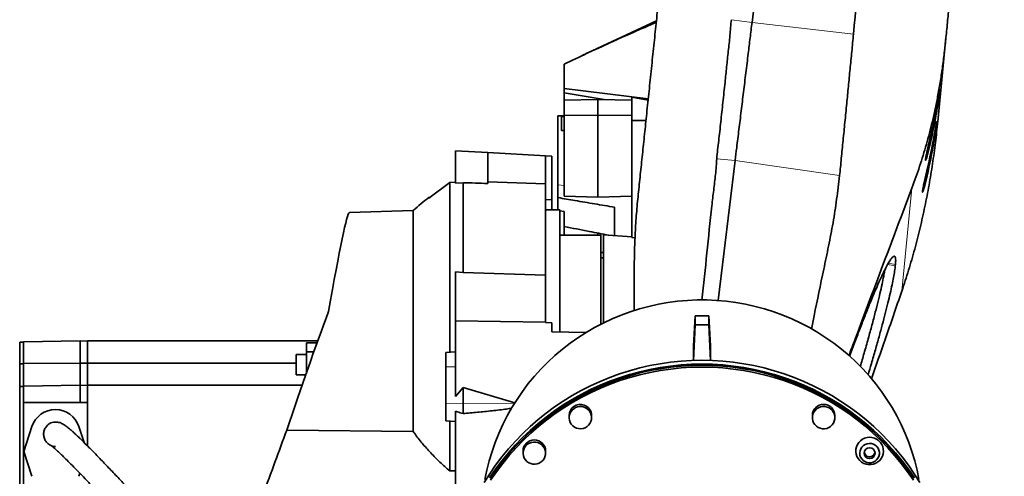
# Model space of a CAD drawing. Header units: millimetres. Extents: x 0 to 12115, y 0 to 8400.
# Tile 103 of 123: x 10505 to 11305, y 3738 to 4109. Entities that reach past the tile are written whole.
import ezdxf

# ---------------------------------------------------------------- set-up
doc = ezdxf.new("R2010")
doc.units = ezdxf.units.MM
doc.header["$LTSCALE"] = 20

msp = doc.modelspace()

# ---------------------------------------------------------------- linework, layer by layer
at = {"color": 7, "linetype": 'Continuous', "lineweight": 35}
for p, q in [((11099.791513, 4107.138284), (11194.330179, 4880.32952)), ((11022.134798, 4108.284691), (10961.940737, 4080.215739)), ((11257.27481, 4094.782512), (11250.597838, 4026.601442)), ((10947.140545, 4073.241443), (10947.140545, 4053.393749)), ((10947.140545, 4053.393749), (11015.520255, 4045.069749)), ((10947.140545, 4053.393749), (10947.140545, 4049.965084)), ((10947.140545, 4049.965084), (10979.71453, 4044.448772)), ((10947.140545, 4049.965084), (10947.140545, 4043.846939)), ((11015.409542, 4044.011668), (11002.140545, 4046.264167)), ((11002.140545, 4046.264167), (11002.140545, 4027.430694)), ((10947.140545, 4043.846939), (10974.640545, 4044.584939)), ((10947.140545, 4043.846939), (10947.140545, 4031.489431)), ((10974.640545, 4044.584939), (10974.640545, 4031.839278)), ((11002.140545, 4043.846939), (10974.640545, 4044.584939)), ((10942.140545, 4031.219599), (10942.140545, 3975.041226)), ((10947.140545, 4030.651839), (10945.140545, 4030.651839)), ((10945.140545, 4025.001839), (10945.140545, 4030.651839)), ((10947.140545, 4031.489431), (10974.640545, 4031.839278)), ((10947.140545, 4031.489431), (10947.140545, 3965.877054)), ((10974.640545, 4031.839278), (10974.640545, 3965.150889)), ((11002.140545, 4031.489431), (10974.640545, 4031.839278)), ((10945.140545, 4019.351839), (10945.140545, 4025.001839)), ((11013.674579, 4027.430694), (11002.140545, 4027.430694)), ((11002.140545, 4027.430694), (11002.140545, 3932.286775)), ((10945.140545, 4019.351839), (10947.140545, 4019.351839)), ((10885.140545, 4001.266141), (10859.140545, 4002.628743)), ((10859.140545, 3976.454891), (10859.140545, 4002.628743)), ((10885.140545, 4001.266141), (10885.140545, 3976.24261)), ((10932.140545, 3998.802976), (10885.140545, 4001.266141)), ((10932.140545, 3998.802976), (10932.140545, 3975.974605)), ((10937.140545, 3998.540937), (10932.140545, 3998.802976)), ((10937.140545, 3963.132699), (10937.140545, 3998.540937)), ((11072.158315, 3881.138196), (11086.068558, 3994.904119)), ((10837.32549, 3964.199901), (10854.35312, 3977.112023)), ((10854.35312, 3977.112023), (10859.140545, 3977.381202)), ((10854.35312, 3839.154442), (10854.35312, 3977.112023)), ((10865.140545, 3976.847777), (10859.140545, 3976.454891)), ((10865.140545, 3976.847777), (10865.140545, 3903.802725)), ((10932.140545, 3975.974605), (10885.140545, 3977.615881)), ((10932.140545, 3975.974605), (10932.140545, 3901.833079)), ((10942.140545, 3975.041226), (10942.140545, 3964.719898)), ((10947.140545, 3965.877054), (10974.640545, 3965.150889)), ((11002.140545, 3965.877054), (10974.640545, 3965.150889)), ((10838.277597, 3964.921887), (10837.32549, 3964.87199)), ((10837.32549, 3964.87199), (10837.32549, 3964.199901)), ((10937.140545, 3963.132699), (10932.140545, 3962.911278)), ((10937.140545, 3954.814297), (10937.140545, 3963.132699)), ((10824.623638, 3954.399415), (10772.849781, 3952.591432)), ((10824.623638, 3954.399415), (10824.623638, 3774.743385)), ((10943.640545, 3954.814297), (10932.140545, 3954.814297)), ((10943.640545, 3954.814297), (10943.640545, 3855.532699)), ((10943.640545, 3954.012599), (10947.140545, 3953.456647)), ((10977.140545, 3934.314297), (10943.640545, 3934.314297)), ((10947.140545, 3934.314297), (10947.140545, 3941.09306)), ((10974.640545, 3934.314297), (10974.640545, 3935.926061)), ((10977.140545, 3934.314297), (10977.140545, 3861.92872)), ((11002.140545, 3932.940007), (10979.148288, 3934.536087)), ((11004.752776, 3932.107022), (11002.140545, 3932.286775)), ((10979.140545, 3920.286285), (10977.140545, 3920.215502)), ((10979.140545, 3915.814297), (10977.140545, 3915.814297)), ((11216.232622, 3910.393794), (11216.12854, 3909.330975)), ((10865.140545, 3903.802725), (10859.140545, 3904.402849)), ((10859.140545, 3904.402849), (10859.140545, 3864.750052)), ((10865.140545, 3903.802725), (10932.140545, 3901.833079)), ((10932.140545, 3901.833079), (10932.140545, 3863.532705)), ((11004.140545, 3905.009023), (11004.140545, 3872.911216)), ((10859.140545, 3803.2828), (10859.140545, 3864.750052)), ((10859.140545, 3864.750052), (10932.140545, 3863.532705)), ((10932.140545, 3863.32122), (10932.140545, 3863.532705)), ((10932.140545, 3863.32122), (10937.140545, 3862.939039)), ((10937.140545, 3855.661611), (10937.140545, 3862.939039)), ((11052.202194, 3844.113758), (11053.624254, 3868.702311)), ((11053.624254, 3868.702311), (11053.624254, 3861.483855)), ((11064.656836, 3868.702311), (11053.624254, 3868.702311)), ((11064.656836, 3868.702311), (11064.656836, 3861.483855)), ((11066.078896, 3844.113758), (11064.656836, 3868.702311)), ((10937.140545, 3855.661611), (10964.962851, 3855.109825)), ((11053.624254, 3861.483855), (11052.20755, 3832.481534)), ((11064.656836, 3861.483855), (11053.624254, 3861.483855)), ((11064.656836, 3861.483855), (11066.073541, 3832.481534)), ((10508.140545, 3847.314297), (10505.140545, 3847.314297)), ((10505.140545, 3847.314297), (10505.140545, 3829.812549)), ((10508.140545, 3847.511364), (10554.140545, 3848.314297)), ((10508.140545, 3829.911705), (10508.140545, 3847.511364)), ((10554.140545, 3830.314297), (10554.140545, 3848.314297)), ((10560.140545, 3848.209566), (10554.140545, 3848.314297)), ((10747.195195, 3848.314297), (10560.140545, 3848.314297)), ((10560.140545, 3848.314297), (10560.140545, 3830.314297)), ((10738.140545, 3846.706602), (10746.61136, 3846.706602)), ((10738.140545, 3839.438652), (10738.140545, 3846.706602)), ((11179.035843, 3836.003966), (11183.526028, 3847.990367)), ((10738.140545, 3822.999383), (10738.140545, 3839.438652)), ((10738.140545, 3839.438652), (10743.98751, 3839.438652)), ((10859.140545, 3839.573287), (10851.140545, 3838.873378)), ((10851.140545, 3838.873378), (10851.140545, 3827.221169)), ((11052.202194, 3844.113758), (11052.202194, 3832.481356)), ((11066.078896, 3844.113758), (11066.078896, 3832.481356)), ((10508.140545, 3829.812549), (10505.140545, 3829.812549)), ((10505.140545, 3829.812549), (10505.140545, 3811.314297)), ((10508.140545, 3829.911705), (10554.140545, 3830.314297)), ((10508.140545, 3811.511364), (10508.140545, 3829.911705)), ((10554.140545, 3812.314297), (10554.140545, 3830.314297)), ((10560.140545, 3830.261913), (10554.140545, 3830.314297)), ((10729.640545, 3830.314297), (10560.140545, 3830.314297)), ((10560.140545, 3830.314297), (10560.140545, 3812.314297)), ((10738.140545, 3837.159975), (10729.640545, 3837.159975)), ((10729.640545, 3837.159975), (10729.640545, 3820.889975)), ((10851.140545, 3827.221169), (10851.140545, 3797.337293)), ((10729.640545, 3820.889975), (10737.398612, 3820.889975)), ((10508.140545, 3811.314297), (10505.140545, 3811.314297)), ((10505.140545, 3811.314297), (10505.140545, 3705.314297)), ((10508.140545, 3811.511364), (10554.140545, 3812.314297)), ((10508.140545, 3798.335192), (10508.140545, 3811.511364)), ((10554.140545, 3798.349207), (10554.140545, 3812.314297)), ((10560.140545, 3812.209566), (10554.140545, 3812.314297)), ((10560.140545, 3812.314297), (10560.140545, 3763.082142)), ((10734.400819, 3812.314297), (10560.140545, 3812.314297)), ((10865.140545, 3810.34979), (10859.140545, 3803.2828)), ((10907.054918, 3797.891409), (10865.140545, 3810.34979)), ((10865.140545, 3810.34979), (10865.140545, 3797.444958)), ((10508.140545, 3798.335192), (10554.140545, 3798.349207)), ((10508.140545, 3798.335192), (10508.140545, 3798.331752)), ((10508.140545, 3798.331752), (10508.140545, 3718.296842)), ((10508.140545, 3798.314297), (10560.140545, 3798.314297)), ((10560.140545, 3798.347379), (10554.140545, 3798.349207)), ((10851.140545, 3797.337293), (10851.140545, 3783.439184)), ((10859.140545, 3791.264524), (10859.140545, 3712.39985)), ((10865.140545, 3797.444958), (10865.140545, 3789.271104)), ((10532.513921, 3782.288838), (10535.854124, 3782.41934)), ((10851.140545, 3783.439184), (10859.140545, 3782.739275)), ((10854.35312, 3742.66654), (10854.35312, 3783.15812)), ((10951.240984, 3787.700099), (10951.240984, 3785.96767)), ((10969.510984, 3785.96767), (10969.510984, 3787.700099)), ((11148.770106, 3787.700099), (11148.770106, 3785.96767)), ((11167.040106, 3785.96767), (11167.040106, 3787.700099)), ((10515.132823, 3778.756901), (10508.514098, 3758.535453)), ((10557.379723, 3765.829009), (10553.148267, 3778.756901)), ((10721.920577, 3775.717296), (10824.623638, 3774.743385)), ((10508.514098, 3758.540783), (10508.514098, 3758.535453)), ((10508.514098, 3758.535453), (10515.132823, 3738.314005)), ((10913.88749, 3758.890563), (10913.88749, 3757.158133)), ((10932.15749, 3757.158133), (10932.15749, 3758.890563)), ((10854.35312, 3742.66654), (10859.140545, 3742.718055)), ((10553.148267, 3738.314005), (10553.961704, 3740.799206))]:
    msp.add_line(p, q, dxfattribs=at)
at = {"color": 8, "linetype": 'Continuous', "lineweight": 18}
for p, q in [((11099.791513, 4107.138284), (11083.027593, 4109.300175)), ((11182.184133, 4097.614595), (11099.791513, 4107.138284)), ((11249.395628, 4032.715237), (11248.603115, 4032.83361)), ((11246.869777, 4006.779054), (11246.092515, 4006.895148)), ((11243.606682, 4004.890751), (11242.503687, 4005.055498)), ((11086.068558, 3994.904119), (11071.185147, 3996.38293)), ((11170.925174, 3982.57369), (11086.068558, 3994.904119)), ((10942.140545, 3975.041226), (10947.140545, 3974.459561)), ((11241.089839, 3978.953222), (11240.006534, 3979.115028)), ((11221.415444, 3888.802023), (11229.612231, 3972.502492)), ((11216.12854, 3909.330975), (11209.888305, 3910.413397)), ((11216.232622, 3910.393794), (11210.451548, 3911.39657)), ((10851.140545, 3827.221169), (10859.140545, 3827.282692)), ((10851.140545, 3797.337293), (10865.140545, 3797.444958)), ((10906.577705, 3797.126292), (10865.140545, 3797.444958)), ((10515.132823, 3778.762246), (10515.132823, 3778.756901)), ((10553.148267, 3778.762246), (10553.148267, 3778.756901))]:
    msp.add_line(p, q, dxfattribs=at)
at = {"color": 7, "linetype": 'Continuous', "lineweight": 35, "flags": 128}
for points in [[(10882.936899, 3735.668534), (10884.503432, 3743.350436), (10886.411825, 3750.956251), (10888.658344, 3758.471092), (10891.238589, 3765.880247), (10894.14751, 3773.169214), (10897.379413, 3780.323723), (10900.92797, 3787.329768), (10904.786237, 3794.173637), (10908.946659, 3800.84193), (10913.401092, 3807.321596), (10918.140818, 3813.599949), (10923.156557, 3819.664699), (10928.438491, 3825.503974), (10933.976281, 3831.106345), (10939.759085, 3836.460843), (10945.775584, 3841.556987), (10952.014001, 3846.384801), (10958.462123, 3850.934835), (10965.107327, 3855.198181), (10971.936606, 3859.166494), (10978.936591, 3862.832005), (10986.093579, 3866.187541), (10993.393559, 3869.22653), (11000.822243, 3871.943026), (11008.365087, 3874.331709), (11016.007326, 3876.387905), (11023.734001, 3878.107587), (11031.529986, 3879.48739), (11039.38002, 3880.524613), (11047.268736, 3881.217225), (11055.180692, 3881.56387), (11063.100399, 3881.56387), (11071.012354, 3881.217225), (11078.90107, 3880.524613), (11086.751104, 3879.48739), (11094.547089, 3878.107587), (11102.273764, 3876.387905), (11109.916003, 3874.331709), (11117.458848, 3871.943026), (11124.887531, 3869.22653), (11132.187512, 3866.187541), (11139.3445, 3862.832005), (11146.344484, 3859.166494), (11153.173763, 3855.198181), (11159.818968, 3850.934835), (11166.267089, 3846.384801), (11172.505506, 3841.556987), (11178.522005, 3836.460843), (11184.30481, 3831.106345), (11189.842599, 3825.503974), (11195.124533, 3819.664699), (11200.140272, 3813.599949), (11204.879998, 3807.321596), (11209.334432, 3800.84193), (11213.494854, 3794.173637), (11217.35312, 3787.329768), (11220.901678, 3780.323723), (11224.13358, 3773.169214), (11227.042502, 3765.880247), (11229.622747, 3758.471092), (11231.869265, 3750.956251), (11233.777659, 3743.350436), (11235.344192, 3735.668534)], [(10882.264909, 3733.247167), (10886.776025, 3740.384928), (10891.581141, 3747.332284), (10896.67206, 3754.077385), (10902.040098, 3760.608726), (10907.676099, 3766.915168), (10913.57045, 3772.985952), (10919.713097, 3778.810724), (10926.093564, 3784.379549), (10932.700965, 3789.682928), (10939.524033, 3794.711816), (10946.551128, 3799.457634), (10953.770265, 3803.912289), (10961.16913, 3808.068181), (10968.735103, 3811.918222), (10976.455278, 3815.455845), (10984.316489, 3818.675017), (10992.305325, 3821.570245), (11000.408161, 3824.136593), (11008.611175, 3826.369681), (11016.900377, 3828.265703), (11025.261627, 3829.821423), (11033.680664, 3831.034187), (11042.143126, 3831.901929), (11050.634582, 3832.423166), (11059.140545, 3832.597011), (11067.646509, 3832.423166), (11076.137964, 3831.901929), (11084.600427, 3831.034187), (11093.019463, 3829.821423), (11101.380713, 3828.265703), (11109.669915, 3826.369681), (11117.87293, 3824.136593), (11125.975765, 3821.570245), (11133.964602, 3818.675017), (11141.825812, 3815.455845), (11149.545988, 3811.918222), (11157.111961, 3808.068181), (11164.510826, 3803.912289), (11171.729962, 3799.457634), (11178.757057, 3794.711816), (11185.580125, 3789.682928), (11192.187527, 3784.379549), (11198.567993, 3778.810724), (11204.71064, 3772.985952), (11210.604992, 3766.915168), (11216.240993, 3760.608726), (11221.609031, 3754.077385), (11226.699949, 3747.332284), (11231.505065, 3740.384928), (11236.016182, 3733.247167)], [(10886.684251, 3737.13315), (10891.487709, 3744.090001), (10896.5776, 3750.844486), (10901.945227, 3757.385065), (10907.58142, 3763.700563), (10913.476548, 3769.780191), (10919.620541, 3775.613562), (10926.002902, 3781.190709), (10932.612726, 3786.502104), (10939.438721, 3791.538673), (10946.469225, 3796.29181), (10953.692225, 3800.753396), (10961.095382, 3804.915806), (10968.666048, 3808.771931), (10976.391288, 3812.315182), (10984.257903, 3815.539505), (10992.252455, 3818.439391), (11000.361283, 3821.009887), (11008.570535, 3823.2466), (11016.866185, 3825.14571), (11025.23406, 3826.703971), (11033.659863, 3827.918721), (11042.1292, 3828.787885), (11050.6276, 3829.309978), (11059.140545, 3829.484109), (11067.65349, 3829.309978), (11076.15189, 3828.787885), (11084.621227, 3827.918721), (11093.047031, 3826.703971), (11101.414906, 3825.14571), (11109.710556, 3823.2466), (11117.919807, 3821.009887), (11126.028636, 3818.439391), (11134.023187, 3815.539505), (11141.889803, 3812.315182), (11149.615042, 3808.771931), (11157.185708, 3804.915806), (11164.588865, 3800.753396), (11171.811866, 3796.29181), (11178.842369, 3791.538673), (11185.668364, 3786.502104), (11192.278188, 3781.190709), (11198.660549, 3775.613562), (11204.804542, 3769.780191), (11210.699671, 3763.700563), (11216.335863, 3757.385065), (11221.70349, 3750.844486), (11226.793381, 3744.090001), (11231.59684, 3737.13315)], [(11230.759673, 3736.591931), (11225.979532, 3743.515011), (11220.91435, 3750.236708), (11215.572779, 3756.745536), (11209.963947, 3763.030377), (11204.097435, 3769.080492), (11197.983267, 3774.885546), (11191.631889, 3780.435619), (11185.054151, 3785.721231), (11178.261292, 3790.73335), (11171.264918, 3795.463414), (11164.07698, 3799.903341), (11156.709761, 3804.045546), (11149.175846, 3807.882952), (11141.488107, 3811.409002), (11133.659679, 3814.617673), (11125.703936, 3817.503482), (11117.634471, 3820.0615), (11109.46507, 3822.287355), (11101.20969, 3824.177246), (11092.882436, 3825.727942), (11084.497535, 3826.936796), (11076.069311, 3827.801741), (11067.612165, 3828.3213), (11059.140545, 3828.494585), (11050.668925, 3828.3213), (11042.211779, 3827.801741), (11033.783556, 3826.936796), (11025.398654, 3825.727942), (11017.0714, 3824.177246), (11008.81602, 3822.287355), (11000.646619, 3820.0615), (10992.577154, 3817.503482), (10984.621411, 3814.617673), (10976.792983, 3811.409002), (10969.105244, 3807.882952), (10961.57133, 3804.045546), (10954.20411, 3799.903341), (10947.016173, 3795.463414), (10940.019798, 3790.73335), (10933.226939, 3785.721231), (10926.649201, 3780.435619), (10920.297823, 3774.885546), (10914.183655, 3769.080492), (10908.317143, 3763.030377), (10902.708311, 3756.745536), (10897.366741, 3750.236708), (10892.301558, 3743.515011), (10887.521417, 3736.591931)], [(11204.097435, 3767.636801), (11197.983267, 3773.441855), (11191.631889, 3778.991928), (11185.054151, 3784.27754), (11178.261292, 3789.289659), (11171.264918, 3794.019723), (11164.07698, 3798.45965), (11156.709761, 3802.601855), (11149.175846, 3806.43926), (11141.488107, 3809.965311), (11133.659679, 3813.173982), (11125.703936, 3816.059791), (11117.634471, 3818.617809), (11109.46507, 3820.843664), (11101.20969, 3822.733555), (11092.882436, 3824.284251), (11084.497535, 3825.493105), (11076.069311, 3826.35805), (11067.612165, 3826.877609), (11059.140545, 3827.050894), (11050.668925, 3826.877609), (11042.211779, 3826.35805), (11033.783556, 3825.493105), (11025.398654, 3824.284251), (11017.0714, 3822.733555), (11008.81602, 3820.843664), (11000.646619, 3818.617809), (10992.577154, 3816.059791), (10984.621411, 3813.173982), (10976.792983, 3809.965311), (10969.105244, 3806.43926), (10961.57133, 3802.601855), (10954.20411, 3798.45965), (10947.016173, 3794.019723), (10940.019798, 3789.289659), (10933.226939, 3784.27754), (10926.649201, 3778.991928), (10920.297823, 3773.441855), (10914.183655, 3767.636801), (10908.317143, 3761.586686), (10902.708311, 3755.301845), (10897.366741, 3748.793016), (10892.301558, 3742.07132), (10887.521417, 3735.14824)], [(10963.484966, 3794.467355), (10965.10099, 3793.703858), (10966.535434, 3792.643063), (10967.733174, 3791.325737), (10968.648182, 3789.802503), (10969.245293, 3788.131899), (10969.501562, 3786.378124), (10969.40714, 3784.608576), (10968.965656, 3782.891258), (10968.194075, 3781.292164), (10967.12205, 3779.872747), (10965.790777, 3778.687554), (10964.251417, 3777.782133), (10962.563126, 3777.191277), (10960.790785, 3776.937692), (10959.002502, 3777.031125), (10957.267002, 3777.467984), (10955.650979, 3778.231482), (10954.216535, 3779.292276), (10953.018795, 3780.609602), (10952.103787, 3782.132836), (10951.506676, 3783.80344), (10951.250407, 3785.557215), (10951.344829, 3787.326763), (10951.786313, 3789.044081), (10952.557893, 3790.643175), (10953.629919, 3792.062592), (10954.961191, 3793.247785), (10956.500552, 3794.153206), (10958.188843, 3794.744062), (10959.961184, 3794.997647), (10961.749466, 3794.904214), (10963.484966, 3794.467355)], [(11162.103308, 3777.939506), (11160.439842, 3777.283317), (11158.678968, 3776.960862), (11156.888354, 3776.984534), (11155.136814, 3777.353423), (11153.491658, 3778.053352), (11152.016108, 3779.057425), (11150.766869, 3780.327054), (11149.791948, 3781.813449), (11149.128812, 3783.459488), (11148.802943, 3785.201915), (11148.826866, 3786.97377), (11149.19966, 3788.706961), (11149.907, 3790.334882), (11150.921702, 3791.794974), (11152.204773, 3793.031126), (11153.706904, 3793.995833), (11155.37037, 3794.652022), (11157.131244, 3794.974477), (11158.921858, 3794.950805), (11160.673398, 3794.581916), (11162.318554, 3793.881987), (11163.794104, 3792.877914), (11165.043343, 3791.608285), (11166.018264, 3790.12189), (11166.6814, 3788.475851), (11167.007269, 3786.733424), (11166.983346, 3784.961569), (11166.610552, 3783.228379), (11165.903212, 3781.600457), (11164.88851, 3780.140365), (11163.605439, 3778.904213), (11162.103308, 3777.939506)], [(10928.57416, 3749.979672), (10927.052211, 3749.045874), (10925.375403, 3748.423825), (10923.608173, 3748.13743), (10921.818436, 3748.197696), (10920.07497, 3748.602307), (10918.444775, 3749.335714), (10916.9905, 3750.369731), (10915.76803, 3751.664623), (10914.824345, 3753.170628), (10914.195711, 3754.82987), (10913.906284, 3756.578586), (10913.967189, 3758.349574), (10914.376083, 3760.074775), (10915.117254, 3761.687892), (10916.162219, 3763.126932), (10917.47082, 3764.336595), (10918.992768, 3765.270393), (10920.669577, 3765.892442), (10922.436807, 3766.178837), (10924.226544, 3766.11857), (10925.97001, 3765.71396), (10927.600204, 3764.980553), (10929.05448, 3763.946536), (10930.276949, 3762.651644), (10931.220634, 3761.145639), (10931.849269, 3759.486397), (10932.138695, 3757.737681), (10932.077791, 3755.966693), (10931.668897, 3754.241492), (10930.927726, 3752.628375), (10929.882761, 3751.189335), (10928.57416, 3749.979672)], [(11186.432667, 3765.738174), (11187.810136, 3767.187552), (11189.427005, 3768.370257), (11191.231306, 3769.248278), (11193.165048, 3769.793393), (11195.166078, 3769.988082), (11197.170082, 3769.826088), (11199.11265, 3769.312617), (11200.931345, 3768.464172), (11202.567713, 3767.308024), (11203.969161, 3765.881332), (11205.090644, 3764.229951), (11205.896117, 3762.406957), (11206.359691, 3760.470944), (11206.466467, 3758.484135), (11206.213014, 3756.51039), (11205.607476, 3754.613146), (11204.669317, 3752.853381), (11203.42869, 3751.287656), (11201.925469, 3749.966295), (11200.20797, 3748.931767), (11198.331394, 3748.217323), (11196.356056, 3747.845926), (11194.345445, 3747.829512), (11192.364183, 3748.16861), (11190.47595, 3748.85232), (11188.741436, 3749.858668), (11187.216389, 3751.155308), (11185.949825, 3752.700565), (11184.982452, 3754.444774), (11184.345364, 3756.331875), (11184.059036, 3758.301214), (11184.132671, 3760.289495), (11184.563903, 3762.232813), (11185.338871, 3764.068708), (11186.432667, 3765.738174)], [(11230.759673, 3735.14824), (11225.979532, 3742.07132), (11220.91435, 3748.793016), (11215.572779, 3755.301845), (11209.963947, 3761.586686), (11204.097435, 3767.636801)], [(11188.963013, 3762.042572), (11190.171327, 3763.267564), (11191.617516, 3764.206885), (11193.233958, 3764.816615), (11194.94507, 3765.068243), (11196.670843, 3764.950003), (11198.33058, 3764.467423), (11199.846675, 3763.643069), (11201.148237, 3762.515487), (11202.174406, 3761.137401), (11202.8772, 3759.573249), (11203.223756, 3757.896169), (11203.197871, 3756.184579), (11202.800754, 3754.518511), (11202.050975, 3752.975869), (11200.983591, 3751.628785), (11199.648513, 3750.540248), (11198.108168, 3749.761155), (11196.434581, 3749.327937), (11194.706005, 3749.26085), (11193.003269, 3749.563031), (11191.405989, 3750.220351), (11189.988853, 3751.202074), (11188.818125, 3752.462295), (11187.948546, 3753.942089), (11187.420777, 3755.572261), (11187.259496, 3757.276587), (11187.472245, 3758.975375), (11188.049074, 3760.58919), (11188.963013, 3762.042572)]]:
    msp.add_lwpolyline(points, dxfattribs=at)
at = {"color": 7, "linetype": 'Continuous', "lineweight": 35}
msp.add_circle((11195.222403, 3757.132911), 4.419372, dxfattribs=at)
for centre, radius, start, end in [((11117.194018, 3612.489233), 450, 128.457215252, 130.553394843), ((10534.140545, 3772.535439), 20.000002, 18.123911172, 161.876088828), ((10960.360061, 3787.632574), 9.119327, 69.96046948, 179.575743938), ((10960.4766, 3787.68097), 9.034405, 0.121317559, 70.549642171), ((11157.905106, 3787.627545), 9.135288, 0.455056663, 179.544943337), ((10923.02249, 3758.818109), 9.135287, 0.454426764, 179.545573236), ((11195.258601, 3758.342211), 4.196002, 175.69341951, 4.306580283)]:
    msp.add_arc(centre, radius, start, end, dxfattribs=at)
for centre, major_axis, ratio, start_param, end_param in [((10657.871293, 4130.182317), (593.75943, 98.620097), 0.9520993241, 5.9057906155, 5.9556074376), ((10985.51538, 3758.314297), (7154.404924, 32.269526), 0.0381723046, 1.5759879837, 1.5766868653), ((10659.958608, 4151.496674), (560.986943, -219.342965), 0.9459144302, 0.1337781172, 0.1835908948), ((10655.301818, 4103.944452), (593.75943, 98.620097), 0.9520993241, 5.9060931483, 5.9559087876), ((10657.402009, 4125.390289), (560.986943, -219.342965), 0.9459144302, 0.1340822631, 0.1838938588), ((10777.69656, 3842.02889), (4256.114511, -125.766674), 0.0322616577, 1.5465023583, 1.5512027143), ((10743.919547, 3759.324786), (28.962984, 193.264806), 0.0299957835, 0.0055717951, 0.9523324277), ((10729.875836, 3760.529565), (63.685301, 192.737038), 0.0607919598, 0.9737754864, 1.5120147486)]:
    msp.add_ellipse(centre, major_axis=major_axis, ratio=ratio, start_param=start_param, end_param=end_param, dxfattribs=at)
for centre, major_axis in [((11052.890545, 3851.239749), (0.337101, 6.5)), ((11065.390545, 3851.239749), (-0.337101, 6.5))]:
    msp.add_ellipse(centre, major_axis=major_axis, ratio=0.0075457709, dxfattribs=at)
for points, knots in [([(11182.184133, 4097.614595), (11185.713423, 4134.620804), (11192.77204, 4208.633596), (11204.216613, 4321.74416), (11215.331756, 4434.938136), (11223.069506, 4518.595387), (11228.535634, 4570.447499), (11231.044772, 4592.670831), (11233.257534, 4614.918257), (11234.871559, 4637.201801), (11235.471652, 4659.622018), (11234.914159, 4682.130871), (11233.682574, 4704.709685), (11231.99502, 4727.264601), (11230.158978, 4749.809638), (11228.43674, 4771.832903), (11227.255798, 4793.365108), (11226.39241, 4814.384142), (11225.369956, 4835.389126), (11223.944006, 4856.36585), (11222.197495, 4870.262439), (11221.324422, 4877.20928)], [0, 0, 0, 0, 0.14245684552, 0.28491513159, 0.43565347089, 0.57831361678, 0.60686961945, 0.63544575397, 0.66400824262, 0.69253922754, 0.72105734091, 0.74995167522, 0.77885298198, 0.80777148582, 0.83669693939, 0.8656115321, 0.89249395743, 0.91939336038, 0.946283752, 0.97314749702, 1, 1, 1, 1]), ([(11079.74466, 4658.859948), (11078.958829, 4651.349793), (11076.17309, 4624.726597), (11071.39149, 4579.029025), (11065.406089, 4521.826774), (11059.428548, 4464.699642), (11053.133214, 4404.53537), (11046.516477, 4341.299466), (11039.575034, 4274.96036), (11032.627468, 4208.562733), (11027.369178, 4158.309454), (11023.796852, 4124.168878), (11021.912957, 4106.16456), (11020.007551, 4087.954673), (11018.088438, 4069.613782), (11016.162633, 4051.208933), (11014.298804, 4033.39639), (11012.503441, 4016.238175), (11010.771135, 3999.68259), (11009.065011, 3983.377228), (11007.95399, 3972.759243), (11007.39841, 3967.44959)], [0, 0, 0, 0, 0.03233496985, 0.11462615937, 0.19691778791, 0.27925145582, 0.36158590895, 0.45720182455, 0.55281746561, 0.64844208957, 0.74406632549, 0.76984447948, 0.7956259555, 0.82137668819, 0.84784483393, 0.87433814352, 0.90080636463, 0.92544077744, 0.95007599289, 0.9750348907, 1, 1, 1, 1]), ([(11304.627473, 4578.318307), (11303.478815, 4566.588929), (11301.181226, 4543.127386), (11297.747529, 4508.064621), (11292.889936, 4458.461912), (11286.596845, 4394.200806), (11279.979212, 4326.62567), (11274.48663, 4270.538861), (11270.118277, 4225.93197), (11265.744118, 4181.26579), (11262.374934, 4146.861785), (11259.999721, 4122.607601), (11258.633283, 4108.654389), (11257.727474, 4099.404837), (11257.27481, 4094.782512)], [0, 0, 0, 0, 0.0725649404, 0.1451471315, 0.2177299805, 0.3811140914, 0.5445018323, 0.6369294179, 0.7293645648, 0.8217872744, 0.9141978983, 0.9427796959, 0.971405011, 1, 1, 1, 1]), ([(10947.140545, 4073.241443), (10959.552967, 4079.070371), (10984.38169, 4090.730049), (11009.470218, 4101.678482), (11022.016441, 4107.153554)], [0, 0, 0, 0, 0.4999219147, 1, 1, 1, 1]), ([(11071.186237, 3996.383049), (11071.374149, 3998.800222), (11071.750053, 4003.635601), (11072.753624, 4011.029703), (11073.600538, 4018.561279), (11074.669645, 4028.872569), (11076.11602, 4042.101445), (11077.696302, 4057.076686), (11079.173483, 4070.956226), (11080.455695, 4083.679368), (11081.751236, 4094.318734), (11082.307257, 4102.903263), (11082.788645, 4107.16811), (11083.02926, 4109.299831)], [0, 0, 0, 0, 0.0688301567, 0.1376897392, 0.2069878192, 0.2762884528, 0.417594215, 0.5598356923, 0.6687854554, 0.7781599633, 0.8888403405, 0.9444384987, 1, 1, 1, 1]), ([(11086.068586, 3994.904343), (11086.489119, 3998.343708), (11087.491064, 4006.538182), (11089.131204, 4019.952182), (11090.980181, 4035.074171), (11092.865499, 4050.493381), (11094.77419, 4066.103752), (11096.571926, 4080.806661), (11098.247755, 4094.512546), (11099.27693, 4102.929731), (11099.791503, 4107.138203)], [0, 0, 0, 0, 0.09848629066, 0.23464901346, 0.37085823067, 0.50710287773, 0.64337222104, 0.77965365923, 0.88982997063, 1, 1, 1, 1]), ([(11170.925174, 3982.57369), (11171.178099, 3984.886564), (11171.684428, 3989.516695), (11172.469431, 3999.027346), (11173.75291, 4011.123553), (11175.172202, 4026.011928), (11176.621154, 4040.676779), (11178.022086, 4055.079242), (11179.416799, 4069.169242), (11180.785389, 4083.393997), (11181.717142, 4092.866847), (11182.184133, 4097.614595)], [0, 0, 0, 0, 0.0648589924, 0.1298409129, 0.2603921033, 0.3901428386, 0.5206158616, 0.6390589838, 0.7580498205, 0.8787356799, 1, 1, 1, 1]), ([(11229.612231, 3972.502492), (11231.74557, 3978.386902), (11236.014747, 3990.162611), (11240.55594, 4005.02109), (11243.883408, 4017.151202), (11246.243675, 4026.629536), (11248.465985, 4036.540872), (11250.584721, 4047.103457), (11252.56438, 4058.28661), (11254.376841, 4070.143536), (11255.978506, 4082.314111), (11256.842029, 4090.619838), (11257.27481, 4094.782512)], [0, 0, 0, 0, 0.1596080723, 0.3194030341, 0.3997114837, 0.4799890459, 0.5612293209, 0.6424751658, 0.7308352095, 0.8195946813, 0.9095842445, 1, 1, 1, 1]), ([(11250.268373, 4041.666822), (11250.411002, 4042.459065), (11250.700408, 4044.06659), (11251.092349, 4046.248247), (11251.445043, 4048.207303), (11251.742759, 4049.845637), (11251.985536, 4051.148815), (11252.16509, 4052.057106), (11252.281735, 4052.557201), (11252.332091, 4052.623173), (11252.316839, 4052.250963), (11252.237176, 4051.455228), (11252.0938, 4050.244294), (11251.892571, 4048.676394), (11251.633782, 4046.768677), (11251.327902, 4044.616174), (11250.975132, 4042.240415), (11250.590309, 4039.758748), (11250.174481, 4037.196201), (11249.773237, 4034.827719), (11249.510592, 4033.358387), (11249.395628, 4032.715237)], [0, 0, 0, 0, 0.0521711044, 0.1058594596, 0.1580290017, 0.2116984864, 0.2641023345, 0.3180059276, 0.3707540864, 0.4250191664, 0.4779954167, 0.5325101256, 0.5854367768, 0.6399119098, 0.6925776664, 0.7467916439, 0.7990962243, 0.8529382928, 0.9048986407, 0.9583725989, 1, 1, 1, 1]), ([(11250.597838, 4026.601442), (11249.994116, 4020.863434), (11248.783876, 4009.360829), (11246.400671, 3992.116967), (11243.56432, 3974.808754), (11240.218736, 3957.51014), (11236.347839, 3940.15094), (11231.934338, 3922.877368), (11227.007558, 3905.692215), (11223.282868, 3894.442314), (11221.415444, 3888.802023)], [0, 0, 0, 0, 0.1224232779, 0.2454138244, 0.3683958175, 0.4933637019, 0.6183311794, 0.7453182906, 0.8723118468, 1, 1, 1, 1]), ([(11247.729652, 4015.599823), (11247.869985, 4016.38065), (11248.154733, 4017.965018), (11248.540503, 4020.115166), (11248.887738, 4022.045868), (11249.180938, 4023.660429), (11249.420107, 4024.944656), (11249.597053, 4025.839731), (11249.712047, 4026.332527), (11249.761717, 4026.397468), (11249.746704, 4026.030528), (11249.66817, 4025.246138), (11249.526805, 4024.052511), (11249.328405, 4022.507076), (11249.073286, 4020.626738), (11248.771817, 4018.505239), (11248.424233, 4016.163769), (11248.045201, 4013.718049), (11247.635785, 4011.192688), (11247.241003, 4008.859406), (11246.982747, 4007.412137), (11246.869777, 4006.779054)], [0, 0, 0, 0, 0.052173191, 0.1058640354, 0.1580356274, 0.2117072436, 0.2641131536, 0.3180186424, 0.3707728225, 0.4250439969, 0.47802796, 0.5325506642, 0.5854838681, 0.6399659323, 0.6926348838, 0.7468523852, 0.7991560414, 0.8529973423, 0.9049536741, 0.9584235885, 1, 1, 1, 1]), ([(11243.606682, 4004.890751), (11243.423499, 4004.125112), (11243.057124, 4002.593803), (11242.528378, 4000.530294), (11242.036229, 3998.71994), (11241.594577, 3997.211468), (11241.220581, 3996.057399), (11240.924753, 3995.277523), (11240.722437, 3994.912149), (11240.617796, 3994.95591), (11240.619965, 3995.424772), (11240.724446, 3996.28608), (11240.932236, 3997.530314), (11241.230985, 3999.103363), (11241.614147, 4000.974384), (11242.064622, 4003.077512), (11242.57001, 4005.364369), (11243.111794, 4007.765376), (11243.673341, 4010.21575), (11244.122282, 4012.152404), (11244.376721, 4013.24088), (11244.447292, 4013.542779)], [0, 0, 0, 0, 0.0544647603, 0.1089316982, 0.1633846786, 0.2178389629, 0.2725416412, 0.3272436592, 0.3820446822, 0.4368441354, 0.4914898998, 0.5461346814, 0.6004828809, 0.6548306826, 0.7089365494, 0.7630420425, 0.8170683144, 0.8710946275, 0.9251694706, 0.9792451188, 1, 1, 1, 1]), ([(11059.097076, 3881.479916), (11059.097255, 3881.481486), (11060.54884, 3894.239833), (11063.110182, 3919.785275), (11066.15181, 3949.583608), (11068.616934, 3970.842476), (11070.232761, 3983.586999), (11070.867012, 3992.118415), (11071.184057, 3996.383038)], [0, 0, 0, 0, 0.0000410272, 0.3333481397, 0.6666576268, 0.777790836, 0.8889236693, 1, 1, 1, 1]), ([(11148.118032, 3857.992209), (11148.815559, 3861.592603), (11151.955304, 3877.798883), (11156.735422, 3900.225334), (11161.915455, 3925.382876), (11165.728595, 3944.287409), (11168.566742, 3963.389801), (11170.138951, 3976.178417), (11170.925174, 3982.57369)], [0, 0, 0, 0, 0.0868475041, 0.3909225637, 0.5430663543, 0.6952013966, 0.8475776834, 1, 1, 1, 1]), ([(11241.089839, 3978.953222), (11240.909802, 3978.199571), (11240.54972, 3976.692238), (11240.030214, 3974.660766), (11239.546741, 3972.878166), (11239.112802, 3971.391965), (11238.745246, 3970.254096), (11238.454416, 3969.484371), (11238.255464, 3969.122866), (11238.152467, 3969.164392), (11238.154408, 3969.624795), (11238.256892, 3970.472025), (11238.460909, 3971.696734), (11238.754347, 3973.245612), (11239.130793, 3975.088268), (11239.573442, 3977.159671), (11240.070148, 3979.41219), (11240.6027, 3981.777131), (11241.154803, 3984.190772), (11241.59684, 3986.100815), (11241.847633, 3987.17525), (11241.917578, 3987.474905)], [0, 0, 0, 0, 0.05441855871, 0.1088393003, 0.1632459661, 0.21765395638, 0.27235285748, 0.32705112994, 0.3818559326, 0.43665919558, 0.4913157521, 0.54597132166, 0.60033094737, 0.6546901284, 0.70880188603, 0.76291322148, 0.81693634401, 0.87095949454, 0.92502414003, 0.97908960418, 1, 1, 1, 1]), ([(11004.140545, 3905.009023), (11004.179122, 3910.21023), (11004.256298, 3920.615525), (11004.896523, 3936.255668), (11005.882809, 3951.835392), (11006.893117, 3962.243898), (11007.39841, 3967.44959)], [0, 0, 0, 0, 0.2496549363, 0.4994482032, 0.7496548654, 1, 1, 1, 1]), ([(11178.469336, 3836.497493), (11179.323029, 3838.784414), (11181.610639, 3844.912589), (11198.649057, 3890.202582), (11214.839996, 3933.23799), (11229.612231, 3972.502492)], [0, 0, 0, 0, 0.04958076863, 0.13285965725, 1, 1, 1, 1]), ([(10942.140545, 3964.719898), (10946.737922, 3963.944311), (10956.703611, 3962.263078), (10972.036994, 3959.672657), (10982.772695, 3957.856085), (10988.140545, 3956.947798)], [0, 0, 0, 0, 0.2998159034, 0.6499079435, 1, 1, 1, 1]), ([(10942.140545, 3964.719898), (10942.140545, 3964.057059), (10942.140545, 3962.728422), (10942.140545, 3959.964598), (10942.140545, 3957.28438), (10942.140545, 3955.57411), (10942.140545, 3954.814297)], [0, 0, 0, 0, 0.3162652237, 0.6339418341, 0.8373730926, 1, 1, 1, 1]), ([(10947.140545, 3953.456647), (10947.140545, 3951.681265), (10947.140545, 3948.120808), (10947.140545, 3943.556457), (10947.140545, 3941.26807)], [0, 0, 0, 0, 0.498639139, 1, 1, 1, 1]), ([(10988.140545, 3956.947798), (10988.140545, 3952.908798), (10988.140545, 3945.230657), (10988.140545, 3937.551489), (10988.140545, 3933.911861)], [0, 0, 0, 0, 0.52603883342, 1, 1, 1, 1]), ([(10947.140545, 3941.26807), (10953.974101, 3939.941491), (10966.012958, 3937.604423), (10978.051063, 3935.263214), (10983.256039, 3934.250934)], [0, 0, 0, 0, 0.5676249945, 1, 1, 1, 1]), ([(10979.140545, 3862.739595), (10979.140545, 3866.061752), (10979.140545, 3873.416782), (10979.140545, 3883.710029), (10979.140545, 3893.736249), (10979.140545, 3902.746427), (10979.140545, 3910.830281), (10979.140545, 3917.231038), (10979.140545, 3922.180916), (10979.140545, 3926.062053), (10979.140545, 3929.322262), (10979.140545, 3931.975766), (10979.140545, 3933.776105), (10979.140545, 3934.640554), (10979.140545, 3934.458835), (10979.140545, 3934.424542)], [0, 0, 0, 0, 0.07565201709, 0.16748838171, 0.25654478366, 0.34622748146, 0.43687011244, 0.52882995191, 0.59580383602, 0.66277801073, 0.73643721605, 0.81009682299, 0.89034739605, 0.97930707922, 1, 1, 1, 1]), ([(11183.526028, 3847.990367), (11184.895053, 3851.619711), (11187.637903, 3858.891123), (11191.560006, 3868.957914), (11195.305569, 3878.31728), (11198.831255, 3886.829617), (11202.107764, 3894.416632), (11205.115438, 3901.034718), (11207.82463, 3906.617684), (11210.167631, 3911.023302), (11212.131037, 3914.231046), (11213.728452, 3916.306069), (11214.976812, 3917.28073), (11215.842392, 3917.134367), (11216.3259, 3915.892047), (11216.491731, 3913.760072), (11216.31894, 3911.515217), (11216.232622, 3910.393794)], [0, 0, 0, 0, 0.0687651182, 0.137771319, 0.2067674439, 0.2755187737, 0.3444163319, 0.4135835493, 0.4827378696, 0.5516177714, 0.617311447, 0.6832618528, 0.7492044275, 0.8148873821, 0.8765550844, 0.9383327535, 1, 1, 1, 1]), ([(11187.654782, 3827.63101), (11188.708096, 3831.223925), (11190.976647, 3838.962089), (11194.153109, 3850.195042), (11197.21254, 3861.337798), (11199.902789, 3871.536362), (11202.215666, 3880.741074), (11204.164541, 3888.965174), (11205.758034, 3896.254797), (11206.879746, 3901.9271), (11207.330937, 3904.772832), (11207.508914, 3905.895361)], [0, 0, 0, 0, 0.1048078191, 0.2257275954, 0.3466232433, 0.4670349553, 0.5814339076, 0.6962836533, 0.8111167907, 0.9254930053, 1, 1, 1, 1]), ([(11216.12854, 3909.330975), (11215.973025, 3907.995385), (11215.661424, 3905.319321), (11214.756939, 3900.073277), (11213.548776, 3893.996837), (11212.014313, 3887.048029), (11210.165636, 3879.278645), (11208.024198, 3870.761036), (11205.611156, 3861.571552), (11202.922529, 3851.693231), (11199.954209, 3841.139162), (11196.967986, 3830.777596), (11194.897431, 3823.809508), (11193.979202, 3820.71937)], [0, 0, 0, 0, 0.0918322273, 0.1840002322, 0.2761760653, 0.3680190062, 0.4597365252, 0.5517652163, 0.643807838, 0.7355444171, 0.829901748, 0.9245665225, 1, 1, 1, 1]), ([(11221.415444, 3888.802023), (11219.160128, 3882.217189), (11214.645364, 3869.035456), (11206.416102, 3845.323622), (11200.448717, 3828.203341), (11196.733478, 3817.544412)], [0, 0, 0, 0, 0.2736353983, 0.5477721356, 1, 1, 1, 1]), ([(10865.140545, 3789.271104), (10863.571501, 3789.73278), (10861.547362, 3790.328364), (10859.582346, 3791.09268), (10859.140545, 3791.264524)], [0, 0, 0, 0, 0.7751664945, 1, 1, 1, 1]), ([(10865.140545, 3789.271104), (10869.038313, 3789.625384), (10876.894949, 3790.339497), (10888.698062, 3791.52055), (10897.933405, 3792.539481), (10903.173744, 3793.410072), (10904.492523, 3793.629164)], [0, 0, 0, 0, 0.2964973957, 0.5976425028, 0.8987430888, 1, 1, 1, 1]), ([(10534.322183, 3762.552755), (10534.315681, 3762.551803), (10533.194705, 3762.387597), (10530.913388, 3763.103729), (10527.963321, 3764.733852), (10525.755367, 3767.378884), (10524.548672, 3770.560416), (10524.466602, 3773.96426), (10525.514109, 3777.20674), (10527.578578, 3779.91224), (10530.069647, 3781.611902), (10531.833352, 3782.100356), (10532.513921, 3782.288838)], [0, 0, 0, 0, 0.0006806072, 0.1173353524, 0.2336857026, 0.3495595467, 0.4649988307, 0.5802121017, 0.6954813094, 0.8110619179, 0.927093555, 1, 1, 1, 1]), ([(10639.00595, 3679.460523), (10638.09749, 3680.435136), (10635.952207, 3682.736636), (10632.68182, 3686.248324), (10629.219893, 3689.965441), (10626.074846, 3693.342575), (10623.37682, 3696.239421), (10621.20023, 3698.576088), (10619.490274, 3700.411512), (10617.950419, 3702.064107), (10616.274881, 3703.862004), (10614.210827, 3706.07622), (10611.751945, 3708.712996), (10608.589067, 3712.102902), (10604.78796, 3716.173353), (10600.516878, 3720.740917), (10596.237195, 3725.309694), (10592.05176, 3729.768314), (10587.968037, 3734.107389), (10583.993604, 3738.317377), (10578.878004, 3743.716456), (10572.803219, 3750.086364), (10566.033353, 3757.101828), (10559.80516, 3763.44763), (10554.984709, 3768.237426), (10551.354348, 3771.737563), (10548.713317, 3774.209399), (10546.229468, 3776.440175), (10543.503749, 3778.684912), (10540.633682, 3780.624825), (10537.980419, 3781.979941), (10536.461676, 3782.224106), (10535.857959, 3782.321165)], [0, 0, 0, 0, 0.0192360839, 0.0454250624, 0.0710992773, 0.0949091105, 0.1149998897, 0.1313367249, 0.1439048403, 0.1537436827, 0.1664077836, 0.1822666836, 0.2013198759, 0.2235626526, 0.2565372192, 0.2918419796, 0.327132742, 0.3623766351, 0.3975415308, 0.4325962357, 0.4675107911, 0.5364106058, 0.6045893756, 0.6722211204, 0.7391919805, 0.7771443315, 0.8148651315, 0.8527081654, 0.8914973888, 0.9314656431, 0.9727568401, 1, 1, 1, 1]), ([(10721.920577, 3775.717296), (10715.589372, 3758.508251), (10707.301892, 3735.981793), (10698.946383, 3713.11261), (10696.97405, 3707.714297)], [0, 0, 0, 0, 0.7639481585, 1, 1, 1, 1]), ([(10824.623638, 3774.743385), (10824.964588, 3774.270385), (10827.313762, 3771.011383), (10831.937509, 3765.108766), (10838.876835, 3757.273128), (10846.315605, 3749.742373), (10851.671604, 3745.027214), (10854.35312, 3742.66654)], [0, 0, 0, 0, 0.0404360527, 0.2786074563, 0.5174950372, 0.7584307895, 1, 1, 1, 1]), ([(10531.664564, 3762.594992), (10531.655315, 3762.595757), (10531.605785, 3762.599853), (10531.696056, 3762.533424), (10532.041692, 3762.246133), (10532.381696, 3761.96192), (10532.754897, 3761.643636), (10533.527737, 3760.974527), (10534.895335, 3759.752385), (10537.112382, 3757.69024), (10539.984025, 3754.932641), (10543.551498, 3751.41486), (10547.889861, 3747.043879), (10552.804709, 3742.010272), (10558.24836, 3736.364066), (10564.215106, 3730.114586), (10570.623516, 3723.351412), (10577.4296, 3716.126553), (10583.533294, 3709.619089), (10588.76171, 3704.030696), (10592.836053, 3699.66936), (10596.526699, 3695.71446), (10599.49133, 3692.535239), (10601.762008, 3690.099154), (10603.422155, 3688.317624), (10604.929549, 3686.699743), (10606.572907, 3684.935684), (10608.607507, 3682.751337), (10611.086812, 3680.089239), (10613.964223, 3676.999494), (10617.134187, 3673.59568), (10622.310486, 3668.038497), (10629.366407, 3660.465579), (10635.491579, 3653.905982), (10638.496631, 3650.687798)], [0, 0, 0, 0, 0.0025063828, 0.0134212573, 0.021546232, 0.0296820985, 0.038190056, 0.0470742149, 0.0794573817, 0.1161774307, 0.1553629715, 0.2044145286, 0.2557273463, 0.3093258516, 0.3650917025, 0.4215739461, 0.4808024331, 0.5400606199, 0.5991827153, 0.6338928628, 0.6675742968, 0.6966572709, 0.7207469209, 0.736414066, 0.7488752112, 0.7586692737, 0.7706680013, 0.7860312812, 0.8043840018, 0.8259534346, 0.8496285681, 0.8737691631, 0.9380702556, 1, 1, 1, 1])]:
    msp.add_open_spline(points, degree=3, knots=knots, dxfattribs=at)

doc.saveas('drawing.dxf')
